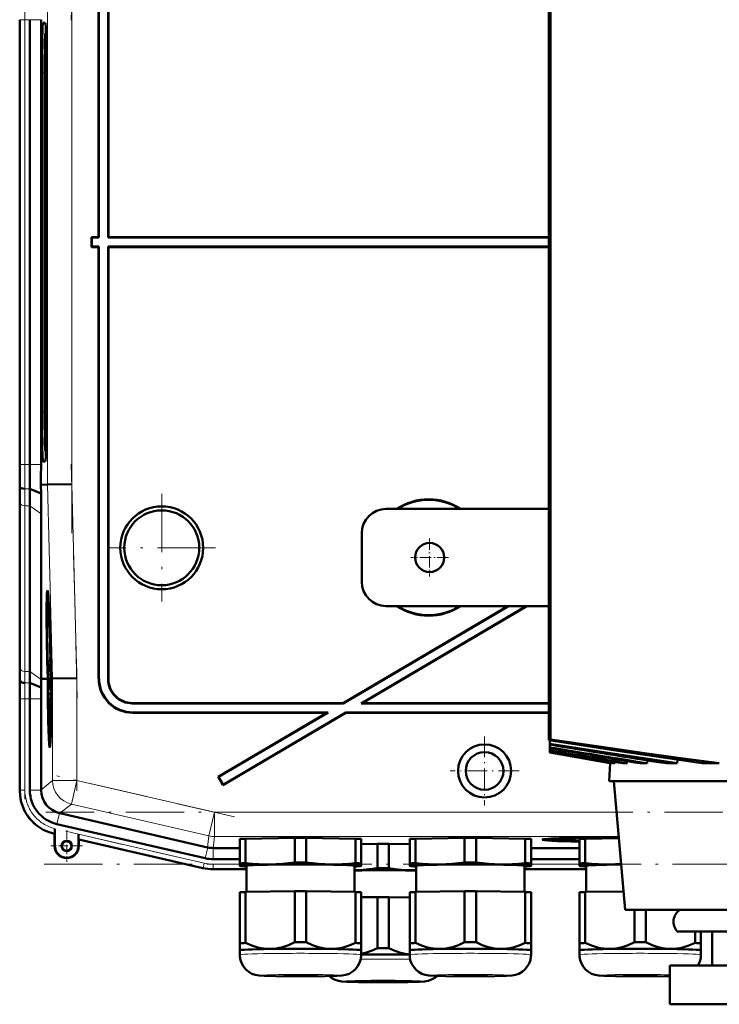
# Model space of a CAD drawing. Extents: x -1595 to 1972, y -1674 to 620.
# Tile 50 of 55: x 1242 to 1386, y 233 to 436. Entities that reach past the tile are written whole.
import ezdxf

# ---------------------------------------------------------------- set-up
doc = ezdxf.new("R2010")
doc.units = 0
doc.linetypes.add('DASHDOT', pattern=[18.5, 12, -3, 0.5, -3])

msp = doc.modelspace()

# ---------------------------------------------------------------- linework, layer by layer
at = {"color": 7, "lineweight": 50}
for p, q in [((1351, 529.14), (1351, 287.52)), ((1351.37, 529.14), (1351.37, 287.64)), ((1258.24, 480.15), (1258.24, 391.15)), ((1258.31, 480.08), (1258.31, 391.08)), ((1260.17, 391.08), (1260.17, 480.22)), ((1260.24, 391.15), (1260.24, 480.15)), ((1241.99, 436.01), (1241.99, 344.29)), ((1244.06, 436.01), (1244.06, 344.29)), ((1246.36, 344.29), (1246.36, 436.01)), ((1247.23, 435.33), (1246.79, 435.33)), ((1247.28, 433.15), (1247.39, 433.27)), ((1247.4, 433.16), (1247.29, 433.16)), ((1246.52, 425.15), (1246.52, 355.15)), ((1247.08, 425.15), (1247.08, 355.15)), ((1247.5, 355.15), (1247.5, 425.15)), ((1256.81, 391.08), (1256.74, 391.15)), ((1258.24, 391.15), (1256.74, 391.15)), ((1256.74, 389.15), (1256.74, 391.15)), ((1258.31, 391.08), (1256.81, 391.08)), ((1256.81, 389.22), (1256.81, 391.08)), ((1258.24, 391.15), (1258.31, 391.08)), ((1260.17, 391.08), (1260.24, 391.15)), ((1351, 391.08), (1260.17, 391.08)), ((1351, 391.15), (1260.24, 391.15)), ((1256.81, 389.22), (1256.74, 389.15)), ((1256.74, 389.15), (1258.24, 389.15)), ((1256.81, 389.22), (1258.31, 389.22)), ((1258.24, 389.15), (1258.31, 389.22)), ((1258.24, 300.14), (1258.24, 389.15)), ((1258.31, 300.21), (1258.31, 389.22)), ((1260.17, 389.22), (1260.17, 300.08)), ((1260.17, 389.22), (1351, 389.22)), ((1260.17, 389.22), (1260.24, 389.15)), ((1260.24, 389.15), (1260.24, 300.15)), ((1260.24, 389.15), (1351, 389.15)), ((1247.28, 347.14), (1247.39, 347.03)), ((1247.29, 347.14), (1247.4, 347.14)), ((1246.79, 344.96), (1247.23, 344.96)), ((1242, 339.72), (1241.97, 340.15)), ((1246.37, 338.35), (1244.03, 339.32)), ((1246.34, 340.15), (1247.69, 340.17)), ((1246.37, 338.35), (1246.34, 340.15)), ((1252.69, 340.23), (1247.69, 340.17)), ((1241.99, 303.08), (1241.99, 337.22)), ((1241.99, 303.08), (1241.99, 337.22)), ((1244.06, 301.66), (1244.06, 335.8)), ((1351, 335.15), (1317.44, 335.15)), ((1246.41, 300.15), (1246.41, 334.14)), ((1312.44, 320.15), (1312.44, 330.15)), ((1247.73, 316.51), (1247.92, 316.57)), ((1342.55, 315.15), (1308.63, 295.15)), ((1342.68, 315.15), (1308.65, 295.08)), ((1346.35, 315.15), (1312.32, 295.08)), ((1346.48, 315.15), (1312.57, 295.15)), ((1317.44, 315.15), (1351, 315.15)), ((1248.21, 309.06), (1248.22, 308.21)), ((1248.22, 308.27), (1248.23, 308.47)), ((1248.22, 308.27), (1248.24, 308.27)), ((1248.22, 308.21), (1248.24, 308.21)), ((1248.24, 306.57), (1248.28, 306.57)), ((1248.27, 305.84), (1248.24, 306.57)), ((1248.28, 307.1), (1248.27, 307.44)), ((1248.28, 307.24), (1248.28, 307.1)), ((1248.28, 306.6), (1248.28, 306.28)), ((1248.34, 305.12), (1248.25, 304.03)), ((1248.26, 303.62), (1248.35, 304.71)), ((1248.27, 305.84), (1248.31, 305.84)), ((1248.27, 305.35), (1248.27, 305.84)), ((1248.27, 305.35), (1248.35, 305.35)), ((1248.28, 306.28), (1248.29, 306.33)), ((1248.28, 306.28), (1248.32, 306.28)), ((1248.29, 306.41), (1248.32, 306.41)), ((1248.29, 306.33), (1248.29, 306.41)), ((1248.29, 306.33), (1248.32, 306.33)), ((1248.31, 305.89), (1248.32, 305.4)), ((1248.32, 305.4), (1248.35, 305.4)), ((1248.34, 305.12), (1248.34, 305.35)), ((1248.34, 305.12), (1248.36, 305.12)), ((1248.35, 304.71), (1248.34, 305.12)), ((1248.35, 304.71), (1248.37, 304.71)), ((1248.25, 304.03), (1248.26, 303.62)), ((1248.26, 303.62), (1248.4, 303.62)), ((1248.29, 303.37), (1248.41, 303.38)), ((1248.35, 303.37), (1248.35, 303.62)), ((1248.35, 303.18), (1248.36, 301.75)), ((1248.36, 303.18), (1248.35, 303.18)), ((1248.36, 303.18), (1248.41, 303.18)), ((1248.38, 301.35), (1248.36, 303.18)), ((1248.52, 302.65), (1248.47, 302.65)), ((1248.47, 302.65), (1248.52, 302.65)), ((1247.74, 300.17), (1247.69, 302.13)), ((1247.73, 302.13), (1247.78, 300.17)), ((1247.83, 300.17), (1247.77, 302.14)), ((1248.28, 302.1), (1248.32, 302.1)), ((1248.3, 301.4), (1248.28, 302.1)), ((1248.3, 301.4), (1248.32, 301.4)), ((1248.31, 300.9), (1248.3, 301.4)), ((1248.31, 300.9), (1248.47, 300.91)), ((1248.32, 301.45), (1248.33, 300.95)), ((1248.36, 301.75), (1248.33, 301.56)), ((1248.33, 300.95), (1248.38, 301.35)), ((1248.33, 300.95), (1248.47, 300.96)), ((1248.34, 302.24), (1248.35, 302.24)), ((1248.38, 301.35), (1248.46, 301.35)), ((1248.44, 302.14), (1248.49, 300.18)), ((1248.5, 301.63), (1248.54, 301.63)), ((1248.54, 301.63), (1248.5, 301.63)), ((1248.53, 300.18), (1248.5, 301.63)), ((1248.54, 301.63), (1248.58, 300.18)), ((1242.05, 299.72), (1242.02, 300.15)), ((1246.37, 298.37), (1244.08, 299.32)), ((1246.4, 300.01), (1246.41, 300.15)), ((1247.36, 300.16), (1246.41, 300.15)), ((1247.74, 300.16), (1247.36, 300.16)), ((1247.78, 300.17), (1247.83, 300.17)), ((1248.28, 300.36), (1248.31, 297.84)), ((1248.3, 300.36), (1248.28, 300.36)), ((1248.3, 300.36), (1248.49, 300.36)), ((1248.31, 298.48), (1248.3, 300.36)), ((1248.34, 298.78), (1248.39, 298.78)), ((1248.36, 300.31), (1248.49, 300.31)), ((1248.37, 298.39), (1248.38, 297.89)), ((1248.4, 299.13), (1248.48, 299.13)), ((1248.49, 300.18), (1248.53, 300.18)), ((1248.74, 300.18), (1248.58, 300.18)), ((1253.73, 300.25), (1248.74, 300.18)), ((1248.31, 297.84), (1248.47, 297.84)), ((1248.31, 297.3), (1248.32, 296.76)), ((1248.41, 297.3), (1248.31, 297.3)), ((1248.32, 297.89), (1248.38, 297.89)), ((1248.4, 296.76), (1248.32, 295.73)), ((1248.32, 296.76), (1248.4, 296.76)), ((1248.36, 295.64), (1248.42, 296.49)), ((1248.38, 297.89), (1248.48, 297.89)), ((1248.41, 297.3), (1248.47, 297.3)), ((1248.42, 296.49), (1248.41, 297.3)), ((1248.42, 296.49), (1248.46, 296.49)), ((1241.99, 277), (1241.99, 296.01)), ((1244.06, 277.2), (1244.06, 296.01)), ((1246.36, 277.29), (1246.36, 296.01)), ((1248.32, 295.73), (1248.33, 295.16)), ((1248.33, 295.16), (1248.42, 294.17)), ((1248.34, 295.45), (1248.36, 295.64)), ((1248.34, 295.45), (1248.44, 295.45)), ((1248.36, 295.27), (1248.34, 295.45)), ((1248.43, 294.51), (1248.36, 295.27)), ((1308.65, 295.08), (1265.17, 295.08)), ((1308.63, 295.15), (1265.24, 295.15)), ((1308.65, 295.08), (1308.63, 295.15)), ((1312.32, 295.08), (1312.57, 295.15)), ((1351, 295.08), (1312.32, 295.08)), ((1351, 295.15), (1312.57, 295.15)), ((1248.34, 294.14), (1248.34, 293.59)), ((1248.42, 294.14), (1248.34, 294.14)), ((1248.34, 293.59), (1248.41, 293.6)), ((1265.24, 293.15), (1305.24, 293.15)), ((1265.31, 293.22), (1305.5, 293.22)), ((1305.24, 293.15), (1282.85, 279.94)), ((1305.5, 293.22), (1282.94, 279.92)), ((1309.18, 293.15), (1283.86, 278.22)), ((1309.16, 293.22), (1283.89, 278.31)), ((1305.24, 293.15), (1305.5, 293.22)), ((1309.16, 293.22), (1351, 293.22)), ((1309.18, 293.15), (1309.16, 293.22)), ((1309.18, 293.15), (1351, 293.15)), ((1248.16, 287.71), (1248.35, 287.66)), ((1351.37, 287.64), (1351, 287.52)), ((1351.24, 287.49), (1351.24, 286.73)), ((1351.24, 286.73), (1351.24, 286.58)), ((1351.24, 286.58), (1351.24, 285.98)), ((1351.24, 285.98), (1351.24, 285.85)), ((1351.24, 285.98), (1352.21, 285.82)), ((1351.24, 285.85), (1351.24, 285.41)), ((1351.24, 285.85), (1352.21, 285.69)), ((1351.24, 285.41), (1351.24, 285.32)), ((1351.24, 285.32), (1351.24, 285.06)), ((1351.24, 285.06), (1351.24, 285.01)), ((1351.24, 285.01), (1364.21, 282.73)), ((1351.24, 285.01), (1351.24, 284.92)), ((1351.24, 284.92), (1351.24, 284.92)), ((1351.24, 284.92), (1363.68, 282.73)), ((1363.67, 282.73), (1351.24, 284.92)), ((1363.67, 282.73), (1363.44, 279.05)), ((1363.68, 282.73), (1363.67, 282.73)), ((1363.69, 282.82), (1363.68, 282.73)), ((1364.62, 282.73), (1364.21, 282.73)), ((1364.64, 283), (1364.62, 282.73)), ((1367.1, 282.73), (1366.22, 282.73)), ((1367.13, 283.17), (1367.1, 282.73)), ((1371.27, 282.73), (1369.81, 282.73)), ((1371.31, 283.33), (1371.27, 282.73)), ((1377.43, 282.73), (1375.15, 282.73)), ((1377.43, 282.73), (1377.48, 283.47)), ((1386.13, 282.73), (1382.62, 282.73)), ((1282.94, 279.92), (1282.85, 279.94)), ((1282.85, 279.94), (1283.86, 278.22)), ((1282.94, 279.92), (1283.89, 278.31)), ((1283.89, 278.31), (1283.86, 278.22)), ((1363.44, 279.05), (1374.77, 279.05)), ((1366.73, 252.55), (1364.41, 279.05)), ((1374.77, 279.05), (1401.47, 279.05)), ((1246.36, 277.29), (1246.36, 277.2)), ((1250.14, 272.44), (1250.23, 272.42)), ((1250.23, 272.42), (1280.7, 265.39)), ((1280.2, 263.14), (1249.63, 270.2)), ((1249.16, 268.19), (1248.96, 268.24)), ((1249.2, 268.22), (1249.16, 268.19)), ((1249.16, 265.69), (1249.16, 268.19)), ((1249.23, 268.86), (1249.22, 268.53)), ((1249.23, 265.69), (1249.23, 269.24)), ((1249.23, 269.24), (1249.23, 268.86)), ((1254.09, 268.12), (1254.09, 265.69)), ((1254.16, 267.04), (1254.13, 267.08)), ((1279.73, 261.14), (1254.16, 267.04)), ((1254.16, 267.04), (1254.16, 265.69)), ((1287.33, 262.09), (1287.33, 267.14)), ((1288.51, 267.19), (1298.64, 267.34)), ((1288.51, 262.14), (1288.51, 267.19)), ((1298.64, 262.29), (1298.64, 267.34)), ((1301.01, 267.34), (1311.14, 267.19)), ((1301.01, 262.29), (1301.01, 267.34)), ((1311.14, 262.14), (1311.14, 267.19)), ((1312.33, 262.09), (1312.33, 267.14)), ((1312.33, 266.09), (1315.69, 266.15)), ((1315.69, 261.1), (1315.69, 266.15)), ((1318.06, 266.15), (1322.33, 266.08)), ((1318.06, 261.1), (1318.06, 266.15)), ((1322.33, 262.09), (1322.33, 267.14)), ((1323.51, 267.19), (1333.64, 267.34)), ((1323.51, 262.14), (1323.51, 267.19)), ((1333.64, 262.29), (1333.64, 267.34)), ((1336.01, 267.34), (1346.14, 267.19)), ((1336.01, 262.29), (1336.01, 267.34)), ((1346.14, 262.14), (1346.14, 267.19)), ((1347.33, 262.09), (1347.33, 267.14)), ((1351.71, 266.98), (1351.65, 267.21)), ((1357.33, 262.09), (1357.33, 267.14)), ((1358.51, 267.19), (1365.44, 267.3)), ((1358.51, 262.14), (1358.51, 267.19)), ((1360.64, 267.22), (1360.64, 267.33)), ((1281.81, 265.26), (1281.83, 265.26)), ((1281.83, 265.26), (1287.33, 265.26)), ((1347.33, 265.26), (1357.33, 265.26)), ((1281.81, 262.96), (1287.33, 262.96)), ((1287.33, 262.09), (1287.33, 261.59)), ((1312.33, 261.59), (1312.33, 262.09)), ((1322.33, 262.09), (1322.33, 261.59)), ((1347.33, 262.96), (1357.33, 262.96)), ((1347.33, 261.59), (1347.33, 262.09)), ((1357.33, 262.09), (1357.33, 261.59)), ((1288.68, 260.9), (1281.81, 260.9)), ((1281.81, 260.9), (1288.68, 260.9)), ((1287.33, 261.59), (1287.33, 261.57)), ((1287.39, 261.55), (1287.33, 261.57)), ((1288.68, 256.2), (1288.68, 261.59)), ((1310.98, 261.59), (1310.98, 256.2)), ((1312.27, 261.55), (1312.33, 261.57)), ((1312.33, 261.57), (1312.33, 261.59)), ((1322.33, 261.59), (1322.33, 261.57)), ((1322.39, 261.55), (1322.33, 261.57)), ((1323.68, 256.2), (1323.68, 261.59)), ((1345.98, 261.59), (1345.98, 256.2)), ((1345.98, 260.9), (1358.68, 260.9)), ((1345.98, 260.9), (1358.68, 260.9)), ((1347.27, 261.55), (1347.33, 261.57)), ((1347.33, 261.57), (1347.33, 261.59)), ((1357.33, 261.59), (1357.33, 261.57)), ((1357.39, 261.55), (1357.33, 261.57)), ((1358.68, 256.2), (1358.68, 261.59)), ((1287.33, 256.14), (1287.33, 245.64)), ((1288.51, 256.2), (1298.64, 256.35)), ((1288.51, 256.2), (1288.51, 245.69)), ((1298.64, 256.35), (1298.64, 245.84)), ((1301.01, 256.35), (1311.14, 256.2)), ((1301.01, 256.35), (1301.01, 245.84)), ((1311.14, 256.2), (1311.14, 245.69)), ((1312.33, 256.14), (1312.33, 245.64)), ((1322.33, 256.14), (1322.33, 245.64)), ((1323.51, 256.2), (1333.64, 256.35)), ((1323.51, 256.2), (1323.51, 245.69)), ((1333.64, 256.35), (1333.64, 245.84)), ((1336.01, 256.35), (1346.14, 256.2)), ((1336.01, 256.35), (1336.01, 245.84)), ((1346.14, 256.2), (1346.14, 245.69)), ((1347.33, 256.14), (1347.33, 245.64)), ((1357.33, 256.14), (1357.33, 245.64)), ((1358.51, 256.2), (1366.4, 256.31)), ((1358.51, 256.2), (1358.51, 245.69)), ((1312.33, 255.1), (1315.69, 255.15)), ((1315.69, 255.15), (1315.69, 244.64)), ((1318.06, 255.15), (1322.33, 255.08)), ((1318.06, 255.15), (1318.06, 244.64)), ((1366.73, 252.55), (1534.24, 252.55)), ((1368.64, 252.55), (1368.64, 245.84)), ((1371.01, 252.55), (1371.01, 245.84)), ((1377.46, 248.05), (1524.82, 248.05)), ((1381.14, 248.05), (1381.14, 245.69)), ((1382.33, 248.05), (1382.33, 245.64)), ((1384.65, 241.05), (1384.65, 248.05)), ((1287.33, 245.64), (1287.33, 244.18)), ((1312.33, 244.18), (1312.33, 245.64)), ((1322.33, 245.64), (1322.33, 244.18)), ((1347.33, 244.18), (1347.33, 245.64)), ((1357.33, 245.64), (1357.33, 244.18)), ((1382.33, 244.18), (1382.33, 245.64)), ((1287.33, 243.23), (1287.33, 244.18)), ((1312.32, 244.18), (1312.33, 244.18)), ((1312.33, 244.18), (1312.33, 243.23)), ((1312.33, 244.18), (1312.33, 244.18)), ((1322.33, 243.23), (1322.33, 244.18)), ((1347.32, 244.18), (1347.33, 244.18)), ((1347.33, 244.18), (1347.33, 243.23)), ((1347.33, 244.18), (1347.33, 244.18)), ((1357.33, 243.23), (1357.33, 244.18)), ((1382.32, 244.18), (1382.33, 244.18)), ((1382.33, 244.18), (1382.33, 243.23)), ((1382.33, 244.18), (1382.33, 244.18)), ((1375.95, 241.05), (1535.95, 241.05)), ((1375.95, 233.05), (1375.95, 241.05)), ((1375.95, 233.05), (1535.95, 233.05))]:
    msp.add_line(p, q, dxfattribs=at)
at = {"color": 7, "linetype": 'DASHDOT', "lineweight": 18}
for p, q in [((1253.84, 484.13), (1252.58, 435.91)), ((1252.69, 450.13), (1252.69, 330.17)), ((1243.03, 335.12), (1243.03, 445.18)), ((1252.58, 344.38), (1253.84, 296.16)), ((1271.24, 338.25), (1271.24, 316.05)), ((1282.34, 327.15), (1260.15, 327.15)), ((1253.73, 302.35), (1253.73, 277.08)), ((1243.03, 275.32), (1243.03, 297.89)), ((1286.21, 271.69), (1249.62, 280.14)), ((1664.34, 272.64), (1247.35, 272.64)), ((1251.48, 268.72), (1282.79, 261.49)), ((1247.01, 261.93), (1664.68, 261.93))]:
    msp.add_line(p, q, dxfattribs=at)
at = {"color": 7, "lineweight": 18}
for p, q in [((1247.69, 440.13), (1247.69, 340.17)), ((1252.69, 340.23), (1252.69, 440.06)), ((1241.99, 436.01), (1242.03, 436.01)), ((1243.03, 436.01), (1242.03, 436.01)), ((1242.03, 344.29), (1242.03, 436.01)), ((1243.03, 436.01), (1244.06, 436.01)), ((1243.03, 436.01), (1243.03, 344.29)), ((1244.06, 436.01), (1246.36, 436.01)), ((1247.25, 435.31), (1246.79, 435.33)), ((1247.39, 433.26), (1247.29, 433.16)), ((1246.52, 425.15), (1247.08, 425.15)), ((1247.08, 355.15), (1246.52, 355.15)), ((1247.29, 347.14), (1247.39, 347.03)), ((1242.03, 344.29), (1241.99, 344.29)), ((1242.03, 344.29), (1243.03, 344.29)), ((1244.06, 344.29), (1243.03, 344.29)), ((1246.36, 344.29), (1244.06, 344.29)), ((1247.25, 344.99), (1246.79, 344.96)), ((1244.03, 339.32), (1243, 339.32)), ((1247.69, 340.17), (1248.74, 300.18)), ((1253.73, 300.25), (1252.69, 340.23)), ((1242.03, 336.49), (1242.03, 302.35)), ((1244.06, 335.8), (1243.03, 335.8)), ((1243.03, 301.66), (1243.03, 335.8)), ((1246.41, 334.14), (1244.06, 335.8)), ((1244.06, 301.66), (1243.03, 301.66)), ((1246.4, 300.01), (1244.06, 301.66)), ((1242.02, 300.15), (1241.97, 300.15)), ((1244.08, 299.32), (1243.05, 299.32)), ((1248.74, 300.18), (1248.74, 279.19)), ((1253.73, 279.19), (1253.73, 300.25)), ((1258.24, 300.14), (1258.31, 300.21)), ((1260.24, 300.15), (1260.17, 300.08)), ((1242.03, 296.01), (1241.99, 296.01)), ((1243.03, 296.01), (1242.03, 296.01)), ((1242.03, 277.2), (1242.03, 296.01)), ((1243.03, 296.01), (1244.06, 296.01)), ((1243.03, 277.2), (1243.03, 296.01)), ((1246.36, 296.01), (1244.06, 296.01)), ((1265.17, 295.08), (1265.24, 295.15)), ((1265.24, 293.15), (1265.31, 293.22)), ((1248.74, 279.19), (1246.36, 277.29)), ((1248.74, 279.19), (1253.73, 279.19)), ((1253.73, 279.19), (1252.61, 274.32)), ((1282.1, 272.64), (1253.73, 279.19)), ((1242.03, 277.2), (1241.99, 277.2)), ((1242.03, 277.2), (1243.03, 277.2)), ((1246.36, 277.2), (1244.06, 277.2)), ((1250.23, 272.42), (1252.61, 274.32)), ((1280.97, 267.77), (1252.61, 274.32)), ((1250.14, 272.44), (1249.63, 270.2)), ((1282.1, 272.64), (1280.97, 267.77)), ((1282.1, 272.64), (1282.1, 267.64)), ((1282.1, 272.64), (1364.97, 272.64)), ((1249.17, 268.23), (1249.16, 268.19)), ((1249.2, 268.22), (1249.17, 268.23)), ((1279.97, 262.14), (1254.09, 268.12)), ((1254.13, 267.08), (1279.74, 261.17)), ((1280.97, 267.77), (1280.7, 265.39)), ((1281.83, 265.26), (1282.1, 267.64)), ((1365.41, 267.64), (1282.1, 267.64)), ((1249.23, 265.69), (1249.16, 265.69)), ((1254.09, 265.69), (1254.16, 265.69)), ((1280.71, 265.39), (1280.2, 263.14)), ((1281.81, 265.26), (1281.81, 262.96)), ((1279.74, 261.17), (1279.97, 262.14)), ((1281.81, 261.93), (1287.33, 261.93)), ((1281.81, 260.93), (1281.81, 261.93)), ((1347.33, 261.93), (1357.33, 261.93)), ((1279.74, 261.17), (1279.73, 261.14)), ((1281.81, 260.93), (1288.68, 260.93)), ((1281.81, 260.93), (1281.81, 260.9)), ((1345.98, 260.93), (1358.68, 260.93))]:
    msp.add_line(p, q, dxfattribs=at)
at = {"color": 7, "linetype": 'DASHDOT', "lineweight": 18, "ltscale": 0.195001}
for p, q in [((1326.44, 329.05), (1326.44, 321.25)), ((1330.34, 325.15), (1322.54, 325.15))]:
    msp.add_line(p, q, dxfattribs=at)
at = {"color": 7, "linetype": 'DASHDOT', "lineweight": 18, "ltscale": 0.355368}
msp.add_line((1337.76, 288.26), (1337.76, 274.04), dxfattribs=at)
at = {"color": 7, "linetype": 'DASHDOT', "lineweight": 18, "ltscale": 0.355365}
msp.add_line((1344.86, 281.15), (1330.65, 281.15), dxfattribs=at)
at = {"color": 7, "linetype": 'DASHDOT', "lineweight": 18, "ltscale": 0.1625}
for p, q in [((1251.66, 268.94), (1251.66, 262.44)), ((1254.91, 265.69), (1248.41, 265.69))]:
    msp.add_line(p, q, dxfattribs=at)
at = {"color": 7, "lineweight": 50}
for points in [[(1248.25, 307.82), (1248.24, 307.77), (1248.23, 307.61), (1248.23, 306.55)], [(1248.23, 306.55), (1248.25, 305.49), (1248.27, 305.35)], [(1248.24, 306.57), (1248.25, 307.26), (1248.25, 307.31), (1248.25, 307.33)], [(1248.26, 307.71), (1248.26, 307.8), (1248.25, 307.82)], [(1248.25, 307.33), (1248.26, 307.31), (1248.27, 307.08), (1248.28, 306.6)], [(1248.29, 303.37), (1248.28, 303.26), (1248.27, 303.08)], [(1248.28, 302.1), (1248.28, 302.77), (1248.3, 302.88)], [(1248.34, 302.24), (1248.31, 303.28), (1248.3, 303.35), (1248.29, 303.37)], [(1248.3, 302.88), (1248.31, 302.77), (1248.32, 302.11)], [(1248.27, 302.1), (1248.29, 301.04), (1248.31, 300.9)], [(1248.36, 300.31), (1248.34, 300.13), (1248.33, 299.24)], [(1248.34, 298.78), (1248.35, 299.74), (1248.36, 299.8), (1248.36, 299.82)], [(1248.4, 299.13), (1248.38, 300.09), (1248.37, 300.27), (1248.36, 300.31)], [(1248.36, 299.82), (1248.37, 299.7), (1248.38, 299.12)], [(1248.38, 299.12), (1248.38, 298.45), (1248.38, 298.4), (1248.37, 298.39)], [(1248.38, 297.89), (1248.4, 298.4), (1248.4, 299.13)], [(1351, 287.52), (1367, 285.04), (1382.62, 282.73)], [(1351.24, 286.73), (1364.62, 284.65), (1377.43, 282.73)], [(1351.37, 287.64), (1361.35, 286.16), (1371.2, 284.75), (1378.69, 283.71), (1386.13, 282.73)], [(1249.22, 268.53), (1249.2, 268.24), (1249.2, 268.22), (1249.2, 268.22)], [(1293.58, 261.87), (1292.4, 261.87), (1291.22, 261.91), (1289.88, 262), (1288.51, 262.14)], [(1298.64, 262.29), (1297.36, 262.13), (1296.09, 262), (1294.83, 261.91), (1293.58, 261.87)], [(1306.08, 261.87), (1304.82, 261.91), (1303.56, 262), (1302.3, 262.13), (1301.01, 262.29)], [(1311.14, 262.14), (1309.78, 262), (1308.43, 261.91), (1307.26, 261.87), (1306.08, 261.87)], [(1328.58, 261.87), (1327.4, 261.87), (1326.22, 261.91), (1324.88, 262), (1323.51, 262.14)], [(1333.64, 262.29), (1332.36, 262.13), (1331.09, 262), (1329.83, 261.91), (1328.58, 261.87)], [(1341.08, 261.87), (1339.82, 261.91), (1338.56, 262), (1337.3, 262.13), (1336.01, 262.29)], [(1346.14, 262.14), (1344.78, 262), (1343.43, 261.91), (1342.26, 261.87), (1341.08, 261.87)], [(1363.58, 261.87), (1362.4, 261.87), (1361.22, 261.91), (1359.88, 262), (1358.51, 262.14)], [(1323.12, 260.67), (1321.87, 260.71), (1320.61, 260.8), (1319.34, 260.93), (1318.06, 261.1)], [(1293.58, 244.47), (1292.95, 244.48), (1292.33, 244.53), (1291.68, 244.63), (1291.03, 244.77), (1289.77, 245.16), (1288.51, 245.69)], [(1298.64, 245.84), (1297.38, 245.27), (1296.12, 244.85), (1295.47, 244.69), (1294.82, 244.57), (1294.2, 244.5), (1293.58, 244.47)], [(1306.08, 244.47), (1305.45, 244.5), (1304.83, 244.57), (1304.18, 244.69), (1303.53, 244.85), (1302.27, 245.27), (1301.01, 245.84)], [(1311.14, 245.69), (1309.88, 245.16), (1308.62, 244.77), (1307.97, 244.63), (1307.32, 244.53), (1306.7, 244.48), (1306.08, 244.47)], [(1328.58, 244.47), (1327.95, 244.48), (1327.33, 244.53), (1326.68, 244.63), (1326.03, 244.77), (1324.77, 245.16), (1323.51, 245.69)], [(1333.64, 245.84), (1332.38, 245.27), (1331.12, 244.85), (1330.47, 244.69), (1329.82, 244.57), (1329.2, 244.5), (1328.58, 244.47)], [(1341.08, 244.47), (1340.45, 244.5), (1339.83, 244.57), (1339.18, 244.69), (1338.53, 244.85), (1337.27, 245.27), (1336.01, 245.84)], [(1346.14, 245.69), (1344.88, 245.16), (1343.62, 244.77), (1342.97, 244.63), (1342.32, 244.53), (1341.7, 244.48), (1341.08, 244.47)], [(1363.58, 244.47), (1362.95, 244.48), (1362.33, 244.53), (1361.68, 244.63), (1361.03, 244.77), (1359.77, 245.16), (1358.51, 245.69)], [(1368.64, 245.84), (1367.38, 245.27), (1366.12, 244.85), (1365.47, 244.69), (1364.82, 244.57), (1364.2, 244.5), (1363.58, 244.47)], [(1376.08, 244.47), (1375.45, 244.5), (1374.83, 244.57), (1374.18, 244.69), (1373.53, 244.85), (1372.27, 245.27), (1371.01, 245.84)], [(1381.14, 245.69), (1379.88, 245.16), (1378.62, 244.77), (1377.97, 244.63), (1377.32, 244.53), (1376.7, 244.48), (1376.08, 244.47)], [(1315.69, 244.64), (1314.57, 244.13), (1313.45, 243.73), (1312.33, 243.45)], [(1322.33, 243.31), (1321.37, 243.46), (1320.42, 243.69), (1319.48, 244.01), (1318.77, 244.31), (1318.06, 244.64)], [(1299.83, 238.78), (1294.75, 238.82), (1292.35, 238.9), (1291.28, 238.97), (1290.52, 239.11), (1289.82, 239.36), (1289.16, 239.74), (1288.57, 240.23), (1288.09, 240.81), (1287.71, 241.47), (1287.46, 242.18), (1287.34, 242.93), (1287.33, 243.23)], [(1299.83, 238.78), (1304.9, 238.82), (1307.3, 238.9), (1308.37, 238.97), (1309.14, 239.11), (1309.83, 239.36), (1310.5, 239.74), (1311.08, 240.23), (1311.57, 240.81), (1311.94, 241.47), (1312.19, 242.18), (1312.32, 242.93), (1312.33, 243.23)], [(1334.83, 238.78), (1329.75, 238.82), (1327.35, 238.9), (1326.28, 238.97), (1325.52, 239.11), (1324.82, 239.36), (1324.16, 239.74), (1323.57, 240.23), (1323.09, 240.81), (1322.71, 241.47), (1322.46, 242.18), (1322.34, 242.93), (1322.33, 243.23)], [(1334.83, 238.78), (1339.9, 238.82), (1342.3, 238.9), (1343.37, 238.97), (1344.14, 239.11), (1344.83, 239.36), (1345.5, 239.74), (1346.08, 240.23), (1346.57, 240.81), (1346.94, 241.47), (1347.19, 242.18), (1347.32, 242.93), (1347.33, 243.23)], [(1369.83, 238.78), (1364.75, 238.82), (1362.35, 238.9), (1361.28, 238.97), (1360.52, 239.11), (1359.82, 239.36), (1359.16, 239.74), (1358.57, 240.23), (1358.09, 240.81), (1357.71, 241.47), (1357.46, 242.18), (1357.34, 242.93), (1357.33, 243.23)], [(1316.87, 237.58), (1311.79, 237.62), (1309.39, 237.7), (1308.38, 237.77), (1307.65, 237.89), (1306.97, 238.12), (1306.3, 238.47), (1305.82, 238.84)], [(1316.87, 237.58), (1321.97, 237.62), (1324.37, 237.7), (1325.38, 237.77), (1326.12, 237.9), (1326.81, 238.13), (1327.48, 238.49), (1327.96, 238.87)], [(1369.83, 238.78), (1374.85, 238.82), (1375.95, 238.85)]]:
    msp.add_lwpolyline(points, dxfattribs=at)
for centre, radius in [((1271.24, 327.15), 8.54), ((1271.24, 327.15), 7.72), ((1326.44, 325.15), 3), ((1337.76, 281.15), 5.47), ((1337.76, 281.15), 3.88), ((1251.66, 265.69), 1.07), ((1251.66, 265.69), 1)]:
    msp.add_circle(centre, radius, dxfattribs=at)
for centre, radius, start, end in [((894.92, 344.2), 347.08, 359.3309, 0.0147), ((823.99, 344.19), 420.07, 359.3362, 0.0142), ((720.45, 344.25), 525.91, 359.5531, 0.0043), ((1034.63, 336.97), 207.36, 0.0695, 0.8788), ((993.54, 335.51), 250.51, 0.0685, 0.8723), ((945.02, 333.79), 301.39, 0.0679, 0.8668), ((1326.24, 325.15), 12, 56.4427, 123.5573), ((1326.24, 325.15), 11.9, 57.2111, 122.7889), ((1317.44, 330.15), 5, 90, 180), ((1317.44, 320.15), 5, 180, 270), ((1247.78, 316.45), 0.0805, 131.3824, 175.1607), ((1326.24, 325.15), 12, 236.4427, 303.5573), ((1326.24, 325.15), 11.9, 237.2111, 302.7889), ((1248.09, 308.26), 0.129, 340.7839, 4.1342), ((1275.28, 306.69), 26.99, 179.3878, 180.6002), ((1245.44, 306.13), 2.88, 355.3642, 0.8659), ((1243.38, 305.78), 4.95, 355.5549, 0.5649), ((1034.77, 303.33), 207.22, 359.1215, 359.9313), ((1454.64, 303.33), 212.65, 180.0672, 180.8563), ((1278.84, 302.5), 30.57, 178.907, 180.7397), ((1413.35, 301.86), 169.29, 180.0674, 180.8603), ((1230.37, 301.85), 17.96, 358.714, 0.8172), ((1214.97, 301.93), 33.37, 359.353, 0.5324), ((894.41, 296.09), 347.59, 359.9857, 0.6685), ((1599.32, 296.09), 357.33, 179.3489, 180.0131), ((1528.46, 296.07), 284.4, 179.3457, 180.0134), ((1446.75, 296.06), 200.39, 179.3393, 180.0144), ((1361.18, 297.02), 114.81, 178.509, 179.3265), ((1190.06, 299.74), 58.27, 358.7578, 359.5115), ((1226.39, 298.81), 21.94, 357.5981, 359.9187), ((1265.24, 300.14), 6.99, 179.9842, 270.0158), ((1265.31, 300.21), 6.99, 179.9842, 270.0158), ((1265.17, 300.07), 5, 179.9843, 270.0157), ((1265.24, 300.14), 5, 179.9843, 270.0157), ((1248.19, 297.88), 0.129, 340.7839, 4.1342), ((1943.62, 3885.56), 3647.41, 260.65324, 261.03369), ((2599.16, 7608.07), 7428.23, 260.328675, 260.452752), ((4963.91, 21011.71), 21039.15, 260.112657, 260.149642), ((4285.23, 17163.25), 17131.04, 260.138488, 260.189326), ((1974.06, 4059.37), 3824.44, 260.64225, 260.93159), ((2455.76, 6787.89), 6595.18, 260.36758, 260.522618), ((1250.99, 277), 8.99, 179.9916, 257.0084), ((1251.24, 277.2), 7.18, 179.9917, 257.0084), ((1251.36, 277.3), 5, 181.055, 255.9535), ((1251.66, 265.69), 2.5, 180, 360), ((1251.66, 265.69), 2.43, 180, 360), ((1281.81, 270.15), 7.19, 257.0007, 269.9996), ((1363.02, 297.71), 35.84, 270.8875, 274.6165), ((1281.81, 270.15), 9.25, 257.0008, 269.9996), ((1281.81, 270.15), 9.25, 257.0007, 269.9996), ((1309.87, 299.79), 39.13, 271.6211, 278.5521), ((1323.65, 295.7), 35.03, 269.1343, 270.0373), ((1379.69, 250.05), 3, 123.5573, 221.8103), ((1378.08, 243.23), 4.25, 329.0356, 359.9984)]:
    msp.add_arc(centre, radius, start, end, dxfattribs=at)
at = {"color": 7, "lineweight": 18}
for centre, radius, start, end in [((858.42, 344.19), 383.61, 359.3319, 0.0146), ((824.23, 344.19), 418.8, 359.3343, 0.0144), ((1012.94, 336.21), 229.1, 0.0694, 0.8776), ((993.11, 335.5), 249.92, 0.0689, 0.8746), ((1432.94, 302.57), 190.91, 180.0672, 180.8551), ((1413.01, 301.86), 169.99, 180.0672, 180.857), ((1562.86, 296.08), 320.83, 179.3498, 180.013), ((1528.66, 296.07), 285.63, 179.3484, 180.0131), ((1251.24, 277.2), 9.21, 179.995, 257.0049), ((1251.2, 277.2), 8.17, 179.9533, 198.521), ((1251.17, 277.17), 8.13, 198.374, 217.9741), ((1251.2, 277.15), 8.15, 217.7959, 237.3863), ((1251.23, 277.18), 8.18, 237.2765, 255.8645), ((1282.1, 272.64), 5, 257, 270), ((1281.81, 270.13), 8.2, 256.9878, 270.0122), ((1281.81, 270.15), 9.21, 257.0008, 269.9996)]:
    msp.add_arc(centre, radius, start, end, dxfattribs=at)
at = {"color": 7, "lineweight": 50}
for centre, major_axis, ratio, start_param, end_param in [((1246.79, 425.15), (0, 10.19), 0.026177, 0, 1.570796), ((1247.23, 425.15), (0, 10.19), 0.026177, 4.712389, 6.281573), ((1247.29, 425.15), (0, 8.01), 0.026177, 0.026189, 1.570796), ((1247.29, 425.15), (0, 8.01), 0.026177, 0, 0.026189), ((1246.79, 355.15), (0, 10.19), 0.026177, 1.570796, 3.141593), ((1247.29, 355.15), (0, 8.01), 0.026177, 1.570796, 3.115404), ((1247.23, 355.15), (0, 10.19), 0.026177, 3.143205, 4.712389), ((1247.29, 355.15), (0, 8.01), 0.026177, 3.115404, 3.141593), ((1243, 339.73), (1, 0), 0.414255, 3.173659, 4.709544), ((1248.11, 302.16), (-0.42, 16.16), 0.026173, 6.280576, 7.855052), ((1248.11, 302.16), (-0.42, 16.16), 0.026173, 4.741634, 6.280576), ((1248.11, 302.07), (0.38, -14.44), 0.026173, 3.226889, 4.707021), ((1248.11, 302.16), (-0.33, 12.78), 0.026173, 6.282843, 7.855052), ((1248.11, 302.07), (0.38, -14.44), 0.026173, 1.609988, 3.148207), ((1248.11, 302.16), (-0.33, 12.78), 0.026173, 4.710405, 6.280451), ((1248.62, 302.14), (0.09, -10.11), 0.026177, 4.834336, 4.888689), ((1243.05, 299.73), (1, 0), 0.414215, 3.173659, 4.709549), ((1248.14, 302.14), (0.14, -16.16), 0.026177, 4.834429, 4.834737), ((1248.16, 302.13), (0, -16.16), 0.026176, 4.834208, 6.285691), ((1248.16, 302.17), (0, 14.46), 0.026176, 1.709834, 3.133726), ((1248.16, 302.13), (0, -12.78), 0.026176, 4.866384, 6.285706), ((1248.16, 302.13), (0, -16.16), 0.026176, 0.002506, 1.449971), ((1248.16, 302.13), (0, -12.78), 0.026176, 0.00252, 1.417487), ((1248.16, 302.17), (0, 14.46), 0.026176, 3.133726, 4.574036), ((1248.62, 302.14), (0.09, -10.11), 0.026177, 5.150868, 5.21111), ((1254.13, 268.11), (0, -1.03), 0.034024, 4.704525, 6.240414), ((1299.83, 266.98), (13.8, 0), 0.026177, 2.531934, 2.704054), ((1299.83, 266.98), (13.8, 0), 0.026177, 1.484737, 1.656856), ((1299.83, 266.98), (13.8, 0), 0.026177, 0.437539, 0.609658), ((1316.87, 265.79), (13.8, 0), 0.026177, 1.484737, 1.656856), ((1334.83, 266.98), (13.8, 0), 0.026177, 2.531934, 2.704054), ((1334.83, 266.98), (13.8, 0), 0.026177, 1.484737, 1.656856), ((1334.83, 266.98), (13.8, 0), 0.026177, 0.437539, 0.609658), ((1369.83, 266.98), (-20.18, 0), 0.026177, 6.280911, 7.185931), ((1369.83, 266.98), (-20.18, 0), 0.026177, 4.932401, 6.280911), ((1369.83, 266.98), (-18.12, 0), 0.026177, 4.957597, 6.290255), ((1369.83, 266.98), (-18.12, 0), 0.026177, 0.00707, 0.809447), ((1369.83, 266.98), (-16.2, 0), 0.026177, 6.280893, 6.972835), ((1369.83, 266.98), (-16.2, 0), 0.026177, 4.987009, 6.280893), ((1369.83, 266.98), (13.8, 0), 0.026177, 2.531934, 2.704054), ((1281.83, 270.26), (4.97, -0.57), 0.999653, 4.598982, 4.823231), ((1299.83, 261.93), (-13.8, 0), 0.026177, 5.673527, 5.845646), ((1299.83, 261.59), (12.5, 0), 0.026177, 6.185296, 9.424778), ((1299.83, 261.59), (11.15, 0), 0.026177, 0, 3.141593), ((1299.83, 261.93), (-13.8, 0), 0.026177, 4.626329, 4.798449), ((1299.83, 261.93), (-13.8, 0), 0.026177, 3.579132, 3.751251), ((1334.83, 261.93), (-13.8, 0), 0.026177, 5.673527, 5.845646), ((1334.83, 261.59), (12.5, 0), 0.026177, 6.185296, 9.424778), ((1334.83, 261.59), (11.15, 0), 0.026177, 0, 3.141593), ((1334.83, 261.93), (-13.8, 0), 0.026177, 4.626329, 4.798449), ((1334.83, 261.93), (-13.8, 0), 0.026177, 3.579132, 3.751251), ((1369.83, 261.93), (-13.8, 0), 0.026177, 5.673527, 5.845646), ((1369.83, 261.59), (12.5, 0), 0.026177, 1.889195, 3.141593), ((1369.83, 261.59), (11.15, 0), 0.026177, 1.929067, 3.141593), ((1299.83, 261.59), (12.5, 0), 0.026177, 3.141593, 3.239482), ((1299.83, 261.59), (12.5, 0), 0.026177, 3.239482, 3.610643), ((1299.83, 261.59), (12.5, 0), 0.026177, 5.814135, 6.185296), ((1316.87, 260.39), (12.5, 0), 0.026177, 0.995399, 2.062164), ((1316.87, 260.39), (11.15, 0), 0.026177, 0.914669, 2.12817), ((1316.87, 260.74), (-13.8, 0), 0.026177, 4.626329, 4.798449), ((1334.83, 261.59), (12.5, 0), 0.026177, 3.141593, 3.239482), ((1334.83, 261.59), (12.5, 0), 0.026177, 3.239482, 3.610643), ((1334.83, 261.59), (12.5, 0), 0.026177, 5.814135, 6.185296), ((1369.83, 261.59), (12.5, 0), 0.026177, 3.141593, 3.239482), ((1369.83, 261.59), (12.5, 0), 0.026177, 3.239482, 3.610643), ((1299.83, 255.99), (13.8, 0), 0.026177, 2.531934, 2.704054), ((1299.83, 255.99), (13.8, 0), 0.026177, 1.484737, 1.656856), ((1299.83, 255.99), (13.8, 0), 0.026177, 0.437539, 0.609658), ((1334.83, 255.99), (13.8, 0), 0.026177, 2.531934, 2.704054), ((1334.83, 255.99), (13.8, 0), 0.026177, 1.484737, 1.656856), ((1334.83, 255.99), (13.8, 0), 0.026177, 0.437539, 0.609658), ((1369.83, 255.99), (13.8, 0), 0.026177, 2.531934, 2.704054), ((1316.87, 254.79), (13.8, 0), 0.026177, 1.484737, 1.656856), ((1299.83, 245.48), (-13.8, 0), 0.026177, 5.673527, 5.845646), ((1299.83, 245.48), (-13.8, 0), 0.026177, 4.626329, 4.798449), ((1299.83, 245.48), (-13.8, 0), 0.026177, 3.579132, 3.751251), ((1334.83, 245.48), (-13.8, 0), 0.026177, 5.673527, 5.845646), ((1334.83, 245.48), (-13.8, 0), 0.026177, 4.626329, 4.798449), ((1334.83, 245.48), (-13.8, 0), 0.026177, 3.579132, 3.751251), ((1369.83, 245.48), (-13.8, 0), 0.026177, 5.673527, 5.845646), ((1369.83, 245.48), (-13.8, 0), 0.026177, 4.626329, 4.798449), ((1369.83, 245.48), (-13.8, 0), 0.026177, 3.579132, 3.751251), ((1299.83, 244.18), (12.5, 0), 0.026177, 0, 3.141593), ((1316.87, 244.28), (-13.8, 0), 0.026177, 4.626329, 4.798449), ((1334.83, 244.18), (12.5, 0), 0.026177, 0, 3.141593), ((1369.83, 244.18), (12.5, 0), 0.026177, 0, 3.141593), ((1316.87, 242.98), (12.5, 0), 0.026177, 1.119461, 1.943175), ((1299.83, 238.99), (3.5, 0), 0.026177, 0, 3.141593), ((1299.83, 238.99), (3.5, 0), 0.026177, 3.141593, 6.283185), ((1316.87, 237.79), (3.5, 0), 0.026177, 0, 3.141593), ((1316.87, 237.79), (3.5, 0), 0.026177, 3.141593, 6.283185), ((1334.83, 238.99), (3.5, 0), 0.026177, 0, 3.141593), ((1334.83, 238.99), (3.5, 0), 0.026177, 3.141593, 6.283185), ((1369.83, 238.99), (3.5, 0), 0.026177, 0, 3.141593), ((1369.83, 238.99), (3.5, 0), 0.026177, 3.141593, 6.283185)]:
    msp.add_ellipse(centre, major_axis=major_axis, ratio=ratio, start_param=start_param, end_param=end_param, dxfattribs=at)
at = {"color": 7, "lineweight": 18}
for centre, major_axis, ratio, start_param, end_param in [((1243.03, 336.51), (-1, 0), 0.707107, 0.034907, 1.570796), ((1243.03, 302.37), (-1, 0), 0.707107, 0.034907, 1.570796), ((1253.73, 279.19), (-3.11, 3.91), 0.999441, 0.899117, 2.242476), ((1299.83, 243.23), (12.5, 0), 0.026177, 1.047198, 3.141593), ((1334.83, 243.23), (12.5, 0), 0.026177, 1.047198, 3.141593), ((1369.83, 243.23), (12.5, 0), 0.026177, 1.047198, 3.141593), ((1299.83, 243.23), (12.5, 0), 0.026177, 0, 1.047198), ((1316.87, 242.03), (12.5, 0), 0.026177, 1.11074, 1.951397), ((1334.83, 243.23), (12.5, 0), 0.026177, 0, 1.047198), ((1369.83, 243.23), (12.5, 0), 0.026177, 0, 1.047198), ((1299.83, 238.99), (8.26, 0), 0.026177, 1.570796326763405, 7.853981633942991), ((1316.87, 237.79), (8.26, 0), 0.026177, 1.570796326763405, 7.853981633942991), ((1334.83, 238.99), (8.26, 0), 0.026177, 1.570796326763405, 7.853981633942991), ((1369.83, 238.99), (8.26, 0), 0.026177, 0.735259, 5.547926)]:
    msp.add_ellipse(centre, major_axis=major_axis, ratio=ratio, start_param=start_param, end_param=end_param, dxfattribs=at)

doc.saveas('drawing.dxf')
